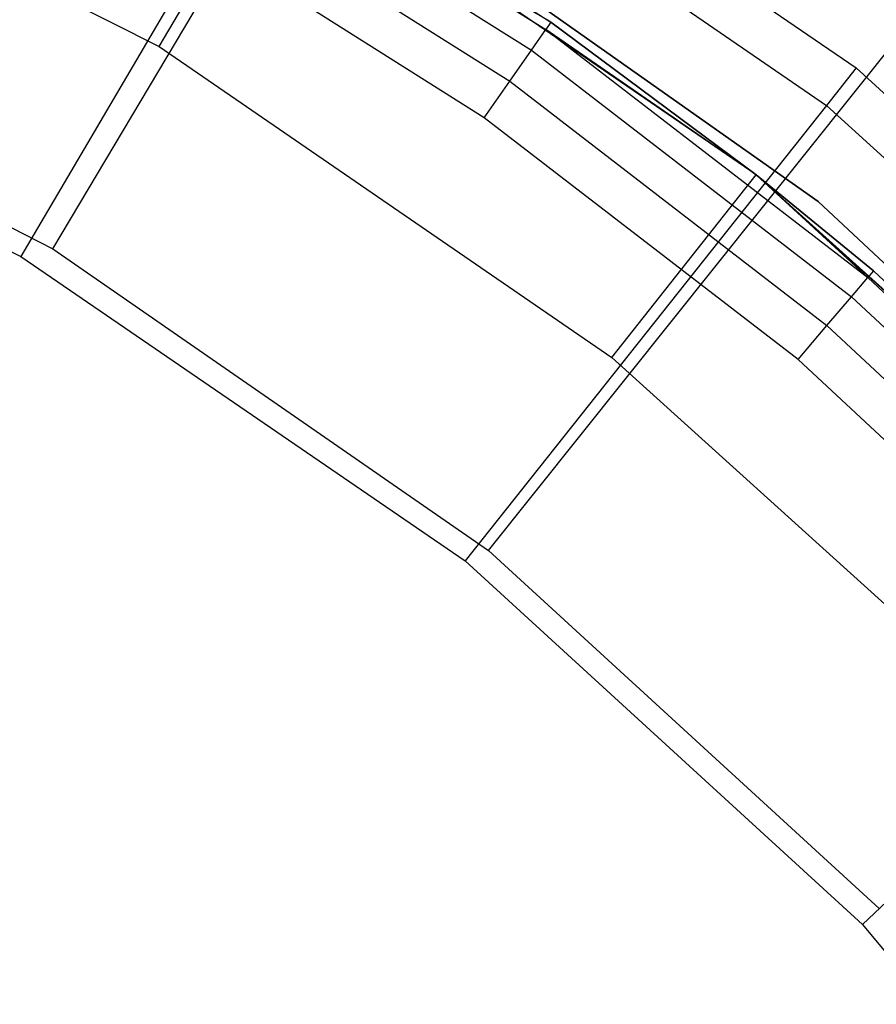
# Model space of a CAD drawing. Extents: x -102 to 101, y -101 to 102.
# Tile 189 of 256: x 16.08 to 23.44, y 22.1 to 30.56. Entities that reach past the tile are written whole.
import ezdxf

# ---------------------------------------------------------------- set-up
doc = ezdxf.new("R2010")
doc.units = 0
doc.header["$LTSCALE"] = 25.4
doc.layers.get('0').update_dxf_attribs({"linetype": 'CONTINUOUS'})

# ---------------------------------------------------------------- blocks, each defined once
blk = doc.blocks.new('NL2500012268_STL')
at = {"color": 0}
for p, q in [((119.732, 28.6773, 329), (122.7998, 33.8276, 323.0052)), ((119.732, 28.6773, 329), (122.7998, 33.8276, 323.0052)), ((122.1984, 33.2758, 299), (126.64, 30.2307, 299)), ((122.1984, 33.2758, 299), (126.64, 30.2307, 299)), ((121.9906, 32.9221, 322.4995), (119.4577, 28.6106, 327.5)), ((121.9906, 32.9221, 322.4995), (119.4577, 28.6106, 327.5)), ((121.9906, 32.9221, 322.4995), (126.3851, 29.9094, 322.4995)), ((121.9906, 32.9221, 322.4995), (126.3851, 29.9094, 322.4995)), ((116.431, 32.545, 297.1671), (120.6457, 30.4152, 297.1671)), ((116.431, 32.545, 297.1671), (120.6457, 30.4152, 297.1671)), ((124.0139, 30.6232, 313.1671), (121.0148, 32.4248, 313.5498)), ((121.0148, 32.4248, 313.5498), (123.9703, 30.5608, 313.5498)), ((124.0139, 30.6232, 313.1671), (121.0148, 32.4248, 313.5498)), ((121.0148, 32.4248, 313.5498), (123.9703, 30.5608, 313.5498)), ((120.9079, 32.2362, 313.8742), (123.8462, 30.3831, 313.8742)), ((120.9079, 32.2362, 313.8742), (123.8462, 30.3831, 313.8742)), ((120.6457, 30.4152, 297.1671), (121.6649, 32.136, 299.1671)), ((120.6457, 30.4152, 297.1671), (121.6649, 32.136, 299.1671)), ((125.7784, 29.3123, 299.1671), (121.6649, 32.136, 299.1671)), ((121.6649, 32.136, 299.1671), (124.0139, 30.6232, 313.1671)), ((121.6649, 32.136, 299.1671), (124.0139, 30.6232, 313.1671)), ((121.6649, 32.136, 313.1671), (124.0139, 30.6232, 313.1671)), ((121.6649, 32.136, 313.1671), (124.0139, 30.6232, 313.1671)), ((125.7784, 29.3123, 299.1671), (121.6649, 32.136, 299.1671)), ((126.3119, 29.0831, 333), (122.1305, 32.0346, 333)), ((122.1305, 32.0346, 335), (126.3119, 29.0831, 335)), ((122.1305, 32.0346, 335), (126.3119, 29.0831, 335)), ((126.3119, 29.0831, 333), (122.1305, 32.0346, 333)), ((120.7479, 31.954, 314.0909), (123.6605, 30.1171, 314.0909)), ((120.7479, 31.954, 314.0909), (123.6605, 30.1171, 314.0909)), ((123.4414, 29.8033, 314.1671), (120.5591, 31.6211, 314.1671)), ((123.4414, 29.8033, 314.1671), (120.5591, 31.6211, 314.1671)), ((115.6671, 30.7367, 329), (119.732, 28.6773, 329)), ((115.6671, 30.7367, 329), (119.732, 28.6773, 329)), ((123.4785, 26.0836, 329), (127.2191, 30.7682, 323.0052)), ((123.4785, 26.0836, 329), (127.2191, 30.7682, 323.0052)), ((115.3114, 30.6718, 327.5), (119.4577, 28.6106, 327.5)), ((115.3114, 30.6718, 327.5), (119.4577, 28.6106, 327.5)), ((123.8462, 30.3831, 313.8742), (123.9703, 30.5608, 313.5498)), ((123.8462, 30.3831, 313.8742), (123.9703, 30.5608, 313.5498)), ((124.0139, 30.6232, 313.1671), (123.9703, 30.5608, 313.5498)), ((124.0139, 30.6232, 313.1671), (123.9703, 30.5608, 313.5498)), ((125.7784, 29.3123, 313.1671), (123.9703, 30.5608, 313.5498)), ((123.9703, 30.5608, 313.5498), (126.7383, 28.4282, 313.5498)), ((125.7784, 29.3123, 313.1671), (123.9703, 30.5608, 313.5498)), ((123.9703, 30.5608, 313.5498), (126.7383, 28.4282, 313.5498)), ((125.7784, 29.3123, 299.1671), (124.0139, 30.6232, 313.1671)), ((124.0139, 30.6232, 313.1671), (125.7784, 29.3123, 313.1671)), ((125.7784, 29.3123, 299.1671), (124.0139, 30.6232, 313.1671)), ((124.0139, 30.6232, 313.1671), (125.7784, 29.3123, 313.1671)), ((120.6457, 30.4152, 297.1671), (124.5389, 27.7427, 297.1671)), ((120.6457, 30.4152, 297.1671), (124.5389, 27.7427, 297.1671)), ((123.6605, 30.1171, 314.0909), (123.8462, 30.3831, 313.8742)), ((123.6605, 30.1171, 314.0909), (123.8462, 30.3831, 313.8742)), ((123.8462, 30.3831, 313.8742), (126.5981, 28.2629, 313.8742)), ((123.8462, 30.3831, 313.8742), (126.5981, 28.2629, 313.8742)), ((126.64, 30.2307, 299), (126.3851, 29.9094, 322.4995)), ((126.64, 30.2307, 299), (126.3851, 29.9094, 322.4995)), ((126.64, 30.2307, 299), (130.6147, 26.5972, 299)), ((126.64, 30.2307, 299), (130.6147, 26.5972, 299)), ((123.4414, 29.8033, 314.1671), (123.6605, 30.1171, 314.0909)), ((123.4414, 29.8033, 314.1671), (123.6605, 30.1171, 314.0909)), ((123.6605, 30.1171, 314.0909), (126.3883, 28.0155, 314.0909)), ((123.6605, 30.1171, 314.0909), (126.3883, 28.0155, 314.0909)), ((126.3851, 29.9094, 322.4995), (123.2768, 25.9924, 327.5)), ((126.3851, 29.9094, 322.4995), (123.2768, 25.9924, 327.5)), ((126.3851, 29.9094, 322.4995), (130.3175, 26.3145, 322.4995)), ((126.3851, 29.9094, 322.4995), (130.3175, 26.3145, 322.4995)), ((126.1408, 27.7236, 314.1671), (123.4414, 29.8033, 314.1671)), ((126.1408, 27.7236, 314.1671), (123.4414, 29.8033, 314.1671)), ((124.5389, 27.7427, 297.1671), (125.7784, 29.3123, 299.1671)), ((124.5389, 27.7427, 297.1671), (125.7784, 29.3123, 299.1671)), ((125.7784, 29.3123, 313.1671), (125.7784, 29.3123, 299.1671)), ((125.7784, 29.3123, 313.1671), (126.7876, 28.4863, 313.1671)), ((126.7876, 28.4863, 313.1671), (125.7784, 29.3123, 299.1671)), ((125.7784, 29.3123, 313.1671), (125.7784, 29.3123, 299.1671)), ((126.7876, 28.4863, 313.1671), (125.7784, 29.3123, 299.1671)), ((129.3489, 26.099, 313.1671), (125.7784, 29.3123, 299.1671)), ((129.3489, 26.099, 313.1671), (125.7784, 29.3123, 299.1671)), ((129.4788, 25.9654, 299.1671), (125.7784, 29.3123, 299.1671)), ((125.7784, 29.3123, 313.1671), (126.7876, 28.4863, 313.1671)), ((125.7784, 29.3123, 313.1671), (126.7383, 28.4282, 313.5498)), ((125.7784, 29.3123, 313.1671), (126.7383, 28.4282, 313.5498)), ((129.4788, 25.9654, 299.1671), (125.7784, 29.3123, 299.1671)), ((130.0525, 25.5896, 333), (126.3119, 29.0831, 333)), ((126.3119, 29.0831, 335), (130.0525, 25.5896, 335)), ((126.3119, 29.0831, 335), (130.0525, 25.5896, 335)), ((126.3119, 29.0831, 335), (126.3119, 29.0831, 333)), ((130.0525, 25.5896, 333), (126.3119, 29.0831, 333)), ((126.3119, 29.0831, 335), (126.3119, 29.0831, 333)), ((119.4577, 28.6106, 327.5), (123.2768, 25.9924, 327.5)), ((119.4577, 28.6106, 327.5), (123.2768, 25.9924, 327.5)), ((119.732, 28.6773, 329), (123.4785, 26.0836, 329)), ((119.732, 28.6773, 329), (123.4785, 26.0836, 329)), ((126.7876, 28.4863, 313.1671), (126.7383, 28.4282, 313.5498)), ((126.7876, 28.4863, 313.1671), (126.7383, 28.4282, 313.5498)), ((126.7876, 28.4863, 313.1671), (129.3489, 26.099, 313.1671)), ((126.7876, 28.4863, 313.1671), (129.3489, 26.099, 313.1671)), ((126.5981, 28.2629, 313.8742), (126.7383, 28.4282, 313.5498)), ((126.5981, 28.2629, 313.8742), (126.7383, 28.4282, 313.5498)), ((126.7383, 28.4282, 313.5498), (129.2945, 26.0458, 313.5498)), ((126.7383, 28.4282, 313.5498), (129.2945, 26.0458, 313.5498)), ((126.3883, 28.0155, 314.0909), (126.5981, 28.2629, 313.8742)), ((126.3883, 28.0155, 314.0909), (126.5981, 28.2629, 313.8742)), ((126.5981, 28.2629, 313.8742), (129.1394, 25.8944, 313.8742)), ((126.5981, 28.2629, 313.8742), (129.1394, 25.8944, 313.8742)), ((126.1408, 27.7236, 314.1671), (126.3883, 28.0155, 314.0909)), ((126.1408, 27.7236, 314.1671), (126.3883, 28.0155, 314.0909)), ((126.3883, 28.0155, 314.0909), (128.9073, 25.6677, 314.0909)), ((126.3883, 28.0155, 314.0909), (128.9073, 25.6677, 314.0909)), ((124.5389, 27.7427, 297.1671), (128.0411, 24.5751, 297.1671)), ((124.5389, 27.7427, 297.1671), (128.0411, 24.5751, 297.1671)), ((128.6336, 25.4003, 314.1671), (126.1408, 27.7236, 314.1671)), ((128.6336, 25.4003, 314.1671), (126.1408, 27.7236, 314.1671)), ((130.3175, 26.3145, 322.4995), (126.6943, 22.8681, 327.5)), ((130.3175, 26.3145, 322.4995), (126.6943, 22.8681, 327.5)), ((123.4785, 26.0836, 329), (126.8371, 23.004, 329)), ((123.4785, 26.0836, 329), (126.8371, 23.004, 329)), ((123.2768, 25.9924, 327.5), (126.6943, 22.8681, 327.5)), ((123.2768, 25.9924, 327.5), (126.6943, 22.8681, 327.5)), ((126.6943, 22.8681, 327.5), (129.6437, 19.2987, 327.5)), ((126.6943, 22.8681, 327.5), (129.6437, 19.2987, 327.5))]:
    blk.add_line(p, q, dxfattribs=at)

msp = doc.modelspace()

# ---------------------------------------------------------------- block references
at = {"color": 0}
msp.add_blockref('NL2500012268_STL', (-103.3687, -0.0813, -1716.9276), dxfattribs=at)

doc.saveas('drawing.dxf')
